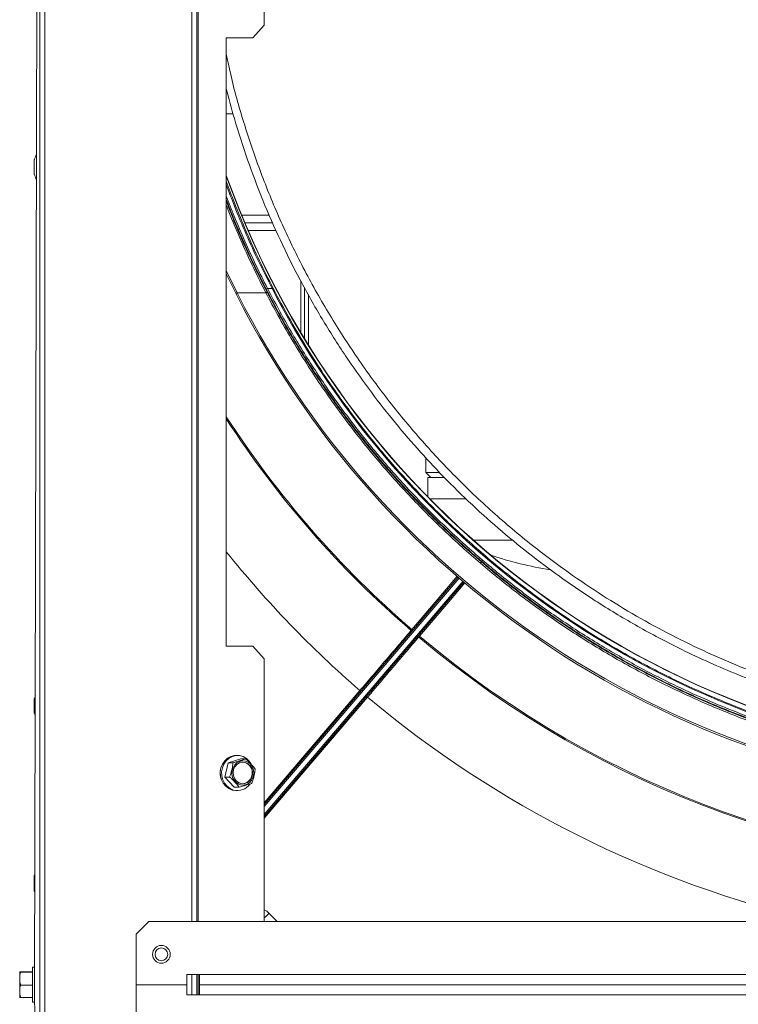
# Model space of a CAD drawing. Header units: millimetres. Extents: x -4829 to 407110, y -34854 to 354616.
# Tile 32 of 75: x 24583 to 24866, y -22647 to -22259. Entities that reach past the tile are written whole.
import ezdxf

# ---------------------------------------------------------------- set-up
doc = ezdxf.new("R2010")
doc.units = ezdxf.units.MM
doc.header["$LTSCALE"] = 15

# ---------------------------------------------------------------- blocks, each defined once
blk = doc.blocks.new('A$Cf38c0126')
at = {"linetype": 'Continuous', "lineweight": 5}
for p, q in [((18136.58, -17216.15), (18136.58, -15472.53)), ((18138.58, -15472.53), (18138.58, -17216.15)), ((18136.58, -15505.97), (18134.58, -16344.34)), ((18196.46, -15509.46), (18196.46, -16319.39)), ((18198.46, -15509.46), (18198.46, -16319.39)), ((18199.04, -16319.39), (18199.04, -15509.46)), ((18225.02, -15876.75), (18225.02, -15966.58)), ((18220.5, -15971.57), (18225.02, -15966.58)), ((18220.5, -15971.57), (18210.05, -15971.57)), ((18210.05, -15971.57), (18210.05, -16211.1)), ((18210.05, -16001.51), (18212.73, -16001.51)), ((18134.44, -16019.72), (18134.44, -16025.21)), ((18134.46, -16019.57), (18134.46, -16025.36)), ((18216.09, -16041.43), (18227.04, -16041.43)), ((18217.35, -16044.42), (18228.34, -16044.42)), ((18218.64, -16047.42), (18229.65, -16047.42)), ((18210.05, -16063.24), (18214.32, -16072.02)), ((18213.88, -16072.42), (18210.05, -16064.54)), ((18239.38, -16087.62), (18239.38, -16067.35)), ((18214.32, -16072.02), (18225.65, -16072.02)), ((18226.3, -16070.31), (18228.08, -16070.31)), ((18240.88, -16070), (18240.88, -16090.09)), ((18242.38, -16072.65), (18242.38, -16092.51)), ((18288.64, -16136.86), (18288.64, -16142.73)), ((18288.64, -16142.73), (18290.63, -16144.73)), ((18288.64, -16142.73), (18294.07, -16142.73)), ((18289.43, -16144.73), (18289.43, -16152.32)), ((18295.99, -16144.73), (18289.43, -16144.73)), ((18304.43, -16153.13), (18290.24, -16153.13)), ((18322.77, -16169.36), (18307.38, -16169.36)), ((18307.82, -16175.55), (18306.93, -16174.74)), ((18225.02, -16273.44), (18301.32, -16183.94)), ((18301.7, -16184.26), (18225.02, -16274.2)), ((18225.02, -16277.28), (18303.22, -16185.56)), ((18303.6, -16185.88), (18225.02, -16278.05)), ((18210.05, -16211.1), (18220.5, -16211.1)), ((18225.02, -16216.09), (18220.5, -16211.1)), ((18225.02, -16216.09), (18225.02, -16319.39)), ((18225.02, -16272.69), (18262.64, -16228.56)), ((18134.44, -16231.81), (18134.44, -16237.3)), ((18134.46, -16231.66), (18134.46, -16237.45)), ((18265.66, -16231.13), (18225.02, -16278.8)), ((18214.48, -16254.09), (18213.94, -16254.09)), ((18210.75, -16256.98), (18209.46, -16262.57)), ((18215.77, -16255.42), (18210.75, -16256.98)), ((18212.64, -16256.98), (18210.75, -16256.98)), ((18217.67, -16255.42), (18215.77, -16255.42)), ((18217.33, -16256.89), (18216.49, -16256.76)), ((18209.46, -16262.57), (18213.2, -16266.59)), ((18211.36, -16262.57), (18209.46, -16262.57)), ((18215.09, -16266.59), (18213.2, -16266.59)), ((18213.94, -16267.92), (18214.48, -16267.92)), ((18134.44, -16301.68), (18134.44, -16307.17)), ((18134.46, -16301.52), (18134.46, -16307.32)), ((18226.87, -16316.19), (18230.07, -16319.39)), ((18179.5, -16319.39), (18174.51, -16324.38)), ((18898.1, -16319.39), (18179.5, -16319.39)), ((18174.51, -16324.38), (18174.51, -16344.34)), ((18129.19, -16339.26), (18133.69, -16339.26)), ((18129.19, -16339.45), (18133.69, -16339.45)), ((18134.6, -16337.43), (18133.69, -16337.43)), ((18133.69, -16337.43), (18133.69, -16344.56)), ((18128.7, -16349.11), (18128.7, -16339.58)), ((18199.46, -16340.35), (18194.47, -16340.35)), ((18194.47, -16344.34), (18194.47, -16340.35)), ((18196.46, -16340.35), (18196.46, -16348.34)), ((18198.46, -16340.35), (18198.46, -16348.34)), ((18199.04, -16348.34), (18199.04, -16340.35)), ((18199.46, -16340.35), (18878.14, -16340.35)), ((18199.46, -16344.34), (18199.46, -16340.35)), ((18129.19, -16344.53), (18133.69, -16344.53)), ((18133.69, -16344.56), (18133.69, -16351.26)), ((18134.58, -16344.34), (18136.58, -17182.72)), ((18174.51, -16344.34), (18194.47, -16344.34)), ((18174.51, -16344.34), (18174.51, -16364.3)), ((18194.47, -16348.34), (18194.47, -16344.34)), ((18199.46, -16344.34), (18878.14, -16344.34)), ((18199.46, -16348.34), (18199.46, -16344.34)), ((18129.19, -16349.42), (18133.69, -16349.42)), ((18194.47, -16348.34), (18199.46, -16348.34)), ((18878.14, -16348.34), (18199.46, -16348.34)), ((18133.69, -16351.26), (18134.6, -16351.26))]:
    blk.add_line(p, q, dxfattribs=at)
at = {"linetype": 'Continuous', "lineweight": 5, "flags": 128}
for points in [[(18214.32, -16072.02), (18214.23, -16072.07), (18214.13, -16072.12), (18214.05, -16072.18), (18213.98, -16072.23), (18213.93, -16072.29), (18213.89, -16072.34), (18213.87, -16072.38), (18213.88, -16072.42)], [(18228.08, -16070.31), (18228.16, -16070.28), (18228.23, -16070.25), (18228.3, -16070.23), (18228.37, -16070.22), (18228.42, -16070.22), (18228.47, -16070.22), (18228.5, -16070.23), (18228.52, -16070.25)], [(18310.89, -16177.33), (18310.51, -16177.77), (18310.14, -16178.21)], [(18283.13, -16204.51), (18283.78, -16203.75), (18286.37, -16200.71), (18296.73, -16188.56), (18301.01, -16183.53)], [(18303.99, -16186.2), (18297.68, -16193.59), (18286.17, -16207.1)], [(18212.39, -16267.71), (18211.03, -16267.13), (18209.83, -16266.23), (18208.85, -16265.04), (18208.14, -16263.64), (18207.75, -16262.09), (18207.69, -16260.49), (18207.96, -16258.91), (18208.56, -16257.45), (18209.45, -16256.18), (18210.58, -16255.16), (18211.89, -16254.47), (18213.31, -16254.12), (18213.94, -16254.09)], [(18212.94, -16267.71), (18211.58, -16267.13), (18210.38, -16266.23), (18209.4, -16265.04), (18208.69, -16263.64), (18208.29, -16262.09), (18208.23, -16260.49), (18208.51, -16258.91), (18209.11, -16257.45), (18210, -16256.18), (18211.13, -16255.16), (18212.44, -16254.47), (18213.86, -16254.12), (18215.32, -16254.15), (18216.73, -16254.54), (18218.02, -16255.29), (18219.11, -16256.34), (18219.83, -16257.4)], [(18217.66, -16256.39), (18216.49, -16256.24), (18215.33, -16256.45), (18214.26, -16256.99), (18213.37, -16257.84), (18212.71, -16258.91), (18212.35, -16260.15), (18212.29, -16261.44), (18212.56, -16262.71), (18213.13, -16263.84), (18213.95, -16264.77), (18214.97, -16265.42), (18216.11, -16265.74), (18217.28, -16265.71), (18218.41, -16265.33), (18219.4, -16264.63), (18220.18, -16263.66), (18220.7, -16262.49), (18220.91, -16261.22), (18220.8, -16259.92), (18220.38, -16258.71), (18219.68, -16257.67), (18218.75, -16256.88), (18217.66, -16256.39)], [(18217.54, -16256.89), (18216.4, -16256.77), (18215.28, -16257.02), (18214.27, -16257.62), (18213.47, -16258.53), (18212.95, -16259.65), (18212.75, -16260.9), (18212.89, -16262.15), (18213.36, -16263.31), (18214.12, -16264.25), (18215.1, -16264.91), (18216.21, -16265.23), (18217.36, -16265.16), (18218.43, -16264.73), (18219.35, -16263.97), (18220.02, -16262.94), (18220.38, -16261.74), (18220.41, -16260.48), (18220.1, -16259.26), (18219.48, -16258.2), (18218.6, -16257.38), (18217.54, -16256.89)], [(18213.94, -16267.92), (18213.83, -16267.92), (18212.39, -16267.71)], [(18134.69, -16300.88), (18134.64, -16301.02), (18134.46, -16301.52)], [(18134.46, -16307.32), (18134.64, -16307.82), (18134.67, -16307.91)]]:
    blk.add_lwpolyline(points, dxfattribs=at)
at = {"linetype": 'Continuous', "lineweight": 5}
for radius in [3.49, 2.5]:
    blk.add_circle((18184.49, -16332.37), radius, dxfattribs=at)
for centre, radius, start, end in [((18146.82, -16023.54), 12.97, 151.9744, 162.1791), ((18134.94, -16019.72), 0.499, 162.1791, 180), ((18134.94, -16025.21), 0.499, 180, 197.8209), ((18146.82, -16021.39), 12.97, 197.8209, 207.8009), ((18538.8, -15907.69), 349.32, 199.7612, 340.2388), ((18538.8, -15907.69), 349.42, 199.8067, 340.1933), ((18538.8, -15907.52), 363.79, 206.8839, 333.1161), ((18225.48, -16071.38), 0.664, 284.7204, 337.8598), ((18226.47, -16070.95), 0.662, 104.5257, 157.8397), ((18538.8, -15907.69), 364.29, 206.8839, 333.1161), ((18538.8, -15907.69), 391.75, 212.9457, 229.2592), ((18538.8, -15907.69), 392.24, 213.056, 229.2599), ((18359.15, -16043.23), 139.43, 251.1736, 261.137), ((18282.49, -16205.26), 0.499, 319.5511, 49.2599), ((18278.58, -16210.04), 7.16, 46.5561, 50.5477), ((18285.53, -16207.85), 0.499, 49.8424, 139.5511), ((18281.46, -16212.43), 7.12, 48.5422, 52.5611), ((18538.8, -15907.69), 392.24, 229.8424, 310.1576), ((18538.8, -15907.69), 391.75, 229.8431, 310.1569), ((18146.82, -16235.63), 12.97, 157.1986, 162.1791), ((18259.81, -16232.06), 4.51, 44.9029, 51.0572), ((18262.61, -16234.53), 4.57, 48.0435, 54.1696), ((18134.94, -16231.81), 0.499, 162.1791, 180), ((18134.94, -16237.3), 0.499, 180, 197.8209), ((18146.82, -16233.48), 12.97, 197.8209, 202.5871), ((18216.03, -16260.98), 4.29, 276.1733, 72.3014), ((18214.42, -16261), 6.81, 156.627, 203.373), ((18214.47, -16261.96), 5.95, 255.0608, 325.005), ((18134.94, -16301.68), 0.499, 162.1791, 180), ((18134.94, -16307.17), 0.499, 180, 197.8209), ((18140.13, -16229.4), 122.71, 313.7758, 314.9866), ((18129.99, -16339.6), 1.3, 168.6813, 178.9033), ((18129.99, -16349.08), 1.3, 181.0967, 191.3193)]:
    blk.add_arc(centre, radius, start, end, dxfattribs=at)
for centre, major_axis, ratio, start_param, end_param in [((18538.8, -15909.74), (0, 349.77), 0.99998, 2.047766, 4.235419), ((18541.44, -15907.69), (-425.07, 0), 1, 0.676751, 0.85545), ((18538.8, -15905.44), (0, 425.07), 1, 2.443729, 2.91238), ((18221.93, -16321.14), (1.83, 6.76), 0.998003, 5.762849, 6.090691)]:
    blk.add_ellipse(centre, major_axis=major_axis, ratio=ratio, start_param=start_param, end_param=end_param, dxfattribs=at)
for points, knots in [([(18210.05, -15978.05), (18210.69, -15981.12), (18212.65, -15990.48), (18217.14, -16006.07), (18223.47, -16024.7), (18230.99, -16043.06), (18239.61, -16061.06), (18249.32, -16078.61), (18260.08, -16095.61), (18271.86, -16111.98), (18284.6, -16127.64), (18298.27, -16142.53), (18312.9, -16156.66), (18328.5, -16170.01), (18343.66, -16181.45), (18358.09, -16191.16), (18371.53, -16199.32), (18385.4, -16206.86), (18399.67, -16213.76), (18414.27, -16220), (18429.12, -16225.7), (18444.3, -16230.83), (18454.68, -16233.43), (18459.88, -16234.73)], [0, 0, 0, 0, 0.026411, 0.080688, 0.134859, 0.189098, 0.243327, 0.297463, 0.35168, 0.405713, 0.459401, 0.512929, 0.566485, 0.620265, 0.674444, 0.715078, 0.755667, 0.796314, 0.83703, 0.877678, 0.918326, 0.959107, 1, 1, 1, 1]), ([(18458.63, -16237.43), (18454.74, -16236.44), (18446.95, -16234.46), (18435.42, -16230.97), (18424.05, -16227.12), (18412.85, -16222.87), (18401.71, -16218.18), (18391.57, -16213.49), (18382.36, -16208.87), (18374.2, -16204.49), (18366.15, -16199.88), (18358.27, -16195.07), (18350.44, -16190.01), (18341.14, -16183.61), (18330.44, -16175.68), (18318.49, -16165.94), (18306.76, -16155.47), (18295.65, -16144.57), (18285.17, -16133.3), (18275.33, -16121.73), (18265.89, -16109.57), (18256.61, -16096.4), (18247.58, -16082.17), (18239, -16066.98), (18231.23, -16051.41), (18224.34, -16035.63), (18218.32, -16019.62), (18213.51, -16004.89), (18211.07, -15995.46), (18210.05, -15991.49)], [0, 0, 0, 0, 0.03157, 0.063291, 0.094721, 0.126133, 0.158024, 0.190377, 0.214673, 0.239786, 0.264046, 0.288621, 0.313504, 0.338697, 0.37924, 0.420773, 0.463301, 0.506835, 0.547675, 0.589231, 0.631509, 0.674513, 0.722522, 0.771449, 0.819974, 0.868172, 0.916253, 0.964722, 1, 1, 1, 1]), ([(18210.05, -16027.98), (18211.1, -16030.86), (18213.6, -16037.68), (18217.98, -16048.16), (18223.05, -16059.42), (18226.7, -16066.64), (18228.52, -16070.25)], [0, 0, 0, 0, 0.195824, 0.463781, 0.732002, 1, 1, 1, 1]), ([(18228.08, -16070.31), (18226.32, -16066.83), (18222.79, -16059.87), (18217.86, -16049.02), (18213.57, -16038.86), (18211.11, -16032.2), (18210.05, -16029.35)], [0, 0, 0, 0, 0.2664387, 0.533083, 0.7994849, 1, 1, 1, 1]), ([(18210.05, -16033.88), (18211.08, -16036.55), (18213.4, -16042.55), (18217.31, -16051.65), (18221.68, -16061.15), (18224.77, -16067.27), (18226.3, -16070.31)], [0, 0, 0, 0, 0.211852, 0.475651, 0.739458, 1, 1, 1, 1]), ([(18225.86, -16070.71), (18224.32, -16067.65), (18221.24, -16061.54), (18216.9, -16052.07), (18213.14, -16043.34), (18210.96, -16037.68), (18210.05, -16035.32)], [0, 0, 0, 0, 0.268999, 0.538372, 0.807737, 1, 1, 1, 1]), ([(18220.01, -16059.22), (18219.98, -16059.16), (18218.09, -16055.32), (18214.72, -16047.59), (18211.59, -16039.75), (18210.05, -16035.91)], [0, 0, 0, 0, 0.008366, 0.514381, 1, 1, 1, 1]), ([(18210.05, -16035.93), (18210.88, -16038.08), (18213, -16043.56), (18216.75, -16052.26), (18221.24, -16062.05), (18224.48, -16068.43), (18226.09, -16071.63)], [0, 0, 0, 0, 0.173416, 0.442608, 0.720936, 1, 1, 1, 1]), ([(18225.65, -16072.02), (18224.03, -16068.82), (18220.79, -16062.42), (18216.31, -16052.62), (18212.71, -16044.27), (18210.74, -16039.18), (18210.05, -16037.38)], [0, 0, 0, 0, 0.287565, 0.575875, 0.850852, 1, 1, 1, 1]), ([(18851.95, -16072.02), (18849.85, -16075.98), (18845.65, -16083.89), (18838.77, -16095.45), (18831.49, -16106.76), (18822.98, -16118.92), (18813.08, -16131.81), (18801.61, -16145.29), (18789.45, -16158.22), (18776.61, -16170.55), (18763.11, -16182.26), (18749, -16193.3), (18734.3, -16203.65), (18719.04, -16213.26), (18704.59, -16221.36), (18691.12, -16228.13), (18677.38, -16234.39), (18661.91, -16240.61), (18644.65, -16246.54), (18627.07, -16251.57), (18609.23, -16255.69), (18591.17, -16258.88), (18572.95, -16261.14), (18554.63, -16262.44), (18536.25, -16262.79), (18517.86, -16262.18), (18499.52, -16260.6), (18481.27, -16258.07), (18464.62, -16254.87), (18449.57, -16251.25), (18434.55, -16247), (18418.27, -16241.57), (18400.88, -16234.71), (18383.78, -16226.91), (18367.03, -16218.15), (18350.69, -16208.45), (18334.79, -16197.82), (18319.4, -16186.26), (18304.57, -16173.8), (18290.37, -16160.48), (18276.88, -16146.33), (18264.13, -16131.38), (18252.05, -16115.51), (18240.76, -16098.74), (18232.01, -16084.06), (18227.24, -16075.03), (18225.65, -16072.02)], [0, 0, 0, 0, 0.017944, 0.035888, 0.053733, 0.071578, 0.094906, 0.118247, 0.141574, 0.164901, 0.188243, 0.211569, 0.234901, 0.258249, 0.28158, 0.299029, 0.316479, 0.339817, 0.363172, 0.386509, 0.40985, 0.433208, 0.456548, 0.479889, 0.503248, 0.52659, 0.550015, 0.573459, 0.596884, 0.614795, 0.632706, 0.65666, 0.680633, 0.704588, 0.729132, 0.753694, 0.778238, 0.803505, 0.828792, 0.85406, 0.879957, 0.905874, 0.931772, 0.959073, 0.986375, 1, 1, 1, 1]), ([(18851.74, -16070.71), (18850.16, -16073.72), (18845.41, -16082.78), (18836.68, -16097.5), (18825.42, -16114.3), (18813.39, -16130.18), (18800.7, -16145.13), (18787.26, -16159.29), (18773.11, -16172.62), (18758.34, -16185.09), (18743, -16196.66), (18727.15, -16207.3), (18710.86, -16217.02), (18694.16, -16225.79), (18677.1, -16233.62), (18659.75, -16240.49), (18643.52, -16245.95), (18628.54, -16250.22), (18613.52, -16253.87), (18596.9, -16257.09), (18578.7, -16259.65), (18560.39, -16261.26), (18542.04, -16261.91), (18523.7, -16261.6), (18505.41, -16260.34), (18487.23, -16258.12), (18469.2, -16254.97), (18451.38, -16250.89), (18433.83, -16245.9), (18416.59, -16240.02), (18401.14, -16233.84), (18387.41, -16227.62), (18373.95, -16220.89), (18359.51, -16212.83), (18344.27, -16203.27), (18329.57, -16192.98), (18315.46, -16181.98), (18301.98, -16170.32), (18289.07, -16157.98), (18276.79, -16144.97), (18265.17, -16131.32), (18254.2, -16117.05), (18243.95, -16102.15), (18234.37, -16086.69), (18228.7, -16076.03), (18225.86, -16070.71)], [0, 0, 0, 0, 0.013637, 0.040964, 0.06829, 0.094132, 0.119992, 0.145832, 0.171048, 0.196282, 0.221496, 0.245988, 0.270499, 0.29499, 0.318893, 0.342814, 0.366716, 0.384588, 0.40246, 0.425831, 0.449221, 0.472592, 0.495877, 0.51918, 0.542465, 0.565748, 0.58905, 0.612334, 0.635614, 0.658912, 0.682193, 0.6996, 0.717007, 0.74028, 0.76357, 0.786844, 0.810112, 0.833396, 0.856665, 0.880274, 0.903899, 0.927509, 0.951667, 0.975841, 1, 1, 1, 1]), ([(18226.09, -16071.63), (18227.68, -16074.63), (18232.45, -16083.65), (18241.18, -16098.31), (18252.46, -16115.06), (18264.52, -16130.9), (18277.25, -16145.83), (18290.73, -16159.96), (18304.9, -16173.26), (18319.71, -16185.71), (18335.08, -16197.25), (18350.96, -16207.86), (18367.27, -16217.55), (18384, -16226.29), (18401.08, -16234.09), (18418.45, -16240.93), (18434.7, -16246.36), (18449.69, -16250.6), (18464.73, -16254.21), (18481.36, -16257.41), (18499.58, -16259.93), (18517.89, -16261.51), (18536.26, -16262.12), (18554.6, -16261.77), (18572.9, -16260.47), (18591.09, -16258.22), (18609.13, -16255.03), (18626.95, -16250.92), (18644.5, -16245.89), (18661.73, -16239.97), (18677.18, -16233.76), (18690.91, -16227.51), (18704.35, -16220.75), (18718.78, -16212.66), (18734.02, -16203.06), (18748.7, -16192.74), (18762.79, -16181.71), (18776.26, -16170.02), (18789.09, -16157.7), (18801.24, -16144.8), (18812.69, -16131.34), (18822.58, -16118.46), (18831.07, -16106.32), (18838.34, -16095.03), (18845.21, -16083.48), (18849.41, -16075.58), (18851.51, -16071.63)], [0, 0, 0, 0, 0.0136261, 0.04093, 0.0682334, 0.0941325, 0.1200506, 0.1459487, 0.1712172, 0.1965048, 0.2217724, 0.2463162, 0.2708784, 0.2954214, 0.3193757, 0.3433482, 0.3673019, 0.3852116, 0.4031213, 0.4265457, 0.449988, 0.4734121, 0.4967519, 0.5201097, 0.5434495, 0.5667884, 0.5901452, 0.6134844, 0.6368209, 0.6601749, 0.6835119, 0.700961, 0.7184102, 0.7417412, 0.7650886, 0.7884203, 0.8117472, 0.8350896, 0.8584172, 0.8817451, 0.9050876, 0.9284162, 0.9462626, 0.9641091, 0.9820545, 1, 1, 1, 1]), ([(18226.3, -16070.31), (18229.14, -16075.63), (18234.81, -16086.28), (18244.37, -16101.71), (18254.61, -16116.59), (18265.56, -16130.85), (18277.17, -16144.47), (18289.43, -16157.46), (18302.32, -16169.79), (18315.79, -16181.43), (18329.87, -16192.41), (18344.55, -16202.69), (18359.77, -16212.23), (18374.19, -16220.28), (18387.62, -16227), (18401.33, -16233.22), (18416.77, -16239.39), (18433.98, -16245.26), (18451.5, -16250.24), (18469.3, -16254.31), (18487.3, -16257.46), (18505.46, -16259.67), (18523.73, -16260.93), (18542.04, -16261.24), (18560.36, -16260.6), (18578.64, -16258.99), (18596.82, -16256.43), (18613.41, -16253.21), (18628.41, -16249.57), (18643.36, -16245.31), (18659.58, -16239.86), (18676.9, -16232.99), (18693.93, -16225.18), (18710.61, -16216.41), (18726.88, -16206.71), (18742.7, -16196.08), (18758.02, -16184.53), (18772.78, -16172.08), (18786.9, -16158.77), (18800.32, -16144.64), (18813, -16129.7), (18825.01, -16113.85), (18836.26, -16097.07), (18844.97, -16082.37), (18849.72, -16073.33), (18851.3, -16070.31)], [0, 0, 0, 0, 0.024161, 0.048336, 0.072496, 0.096108, 0.119734, 0.143344, 0.166614, 0.189898, 0.213166, 0.23644, 0.25973, 0.283003, 0.30041, 0.317816, 0.341096, 0.364393, 0.387673, 0.410955, 0.434256, 0.457538, 0.480821, 0.504123, 0.527406, 0.550776, 0.574164, 0.597535, 0.615406, 0.633276, 0.657178, 0.681098, 0.705, 0.729491, 0.754001, 0.778493, 0.803708, 0.828943, 0.854159, 0.88, 0.905862, 0.931704, 0.959033, 0.986362, 1, 1, 1, 1]), ([(18228.52, -16070.25), (18228.67, -16070.53), (18229.39, -16071.94), (18232.5, -16077.82), (18238.94, -16089.28), (18248.94, -16105.11), (18260.9, -16121.79), (18273.62, -16137.51), (18287.04, -16152.24), (18301.08, -16166), (18315.93, -16179.02), (18331.54, -16191.23), (18347.84, -16202.56), (18364.71, -16212.92), (18382.15, -16222.27), (18400.09, -16230.62), (18418.56, -16237.98), (18437.45, -16244.31), (18456.67, -16249.57), (18475.81, -16253.64), (18494.83, -16256.56), (18513.67, -16258.41), (18532.62, -16259.25), (18551.59, -16259.08), (18570.49, -16257.9), (18589.1, -16255.71), (18607.39, -16252.53), (18625.35, -16248.42), (18643.06, -16243.38), (18660.46, -16237.45), (18677.46, -16230.64), (18694.1, -16222.93), (18710.34, -16214.32), (18726.17, -16204.83), (18741.45, -16194.54), (18756.13, -16183.5), (18770.15, -16171.76), (18783.6, -16159.25), (18796.43, -16145.96), (18808.62, -16131.9), (18820.03, -16117.25), (18830.61, -16102.06), (18840.41, -16086.42), (18846.19, -16075.64), (18849.08, -16070.25)], [0, 0, 0, 0, 0.00128, 0.006401, 0.02689, 0.054326, 0.081784, 0.109219, 0.135151, 0.161168, 0.187225, 0.213279, 0.239287, 0.265213, 0.290807, 0.316493, 0.342223, 0.36795, 0.39363, 0.41922, 0.443436, 0.467732, 0.492068, 0.516405, 0.5407, 0.564915, 0.588548, 0.612252, 0.635993, 0.659736, 0.683444, 0.707079, 0.731093, 0.755175, 0.779293, 0.803414, 0.827502, 0.85152, 0.876209, 0.900964, 0.925754, 0.950546, 0.975307, 1, 1, 1, 1]), ([(18262.64, -16228.56), (18264.39, -16226.51), (18267.88, -16222.42), (18273.02, -16216.39), (18278.04, -16210.5), (18281.19, -16206.8), (18282.77, -16204.95)], [0, 0, 0, 0, 0.249801, 0.500399, 0.750199, 1, 1, 1, 1]), ([(18285.79, -16207.52), (18284.21, -16209.37), (18282.14, -16211.8), (18278.93, -16215.57), (18276.27, -16218.68), (18272.9, -16222.64), (18269.36, -16226.8), (18266.89, -16229.69), (18265.66, -16231.13)], [0, 0, 0, 0, 0.249734, 0.328931, 0.487811, 0.64669, 0.823344, 1, 1, 1, 1]), ([(18282.81, -16204.88), (18282.82, -16204.88), (18282.82, -16204.88), (18282.86, -16204.83), (18282.93, -16204.75), (18283.02, -16204.63), (18283.09, -16204.55), (18283.13, -16204.51)], [0, 0, 0, 0, 0.131558, 0.34869, 0.565785, 0.782897, 1, 1, 1, 1]), ([(18286.17, -16207.1), (18286.13, -16207.14), (18286.06, -16207.22), (18285.96, -16207.34), (18285.89, -16207.42), (18285.85, -16207.46), (18285.85, -16207.47), (18285.85, -16207.47)], [0, 0, 0, 0, 0.217122, 0.43421, 0.651302, 0.868445, 1, 1, 1, 1]), ([(18211.36, -16262.57), (18211.4, -16262.46), (18211.6, -16262.05), (18211.89, -16261.09), (18212.25, -16259.56), (18212.58, -16258.14), (18212.65, -16257.22), (18212.65, -16257.01), (18212.64, -16256.98)], [0, 0, 0, 0, 0.061553, 0.243709, 0.500213, 0.869726, 0.981543, 1, 1, 1, 1]), ([(18212.64, -16256.98), (18212.86, -16256.93), (18213.48, -16256.77), (18214.47, -16256.48), (18215.67, -16256.1), (18216.86, -16255.74), (18217.44, -16255.51), (18217.67, -16255.42)], [0, 0, 0, 0, 0.1113335, 0.325263, 0.5408804, 0.820925, 1, 1, 1, 1]), ([(18217.67, -16255.42), (18217.84, -16255.56), (18218.33, -16255.96), (18219.08, -16256.72), (18219.97, -16257.68), (18220.86, -16258.63), (18221.26, -16259.21), (18221.41, -16259.44)], [0, 0, 0, 0, 0.111333, 0.325263, 0.540879, 0.820929, 1, 1, 1, 1]), ([(18221.41, -16259.44), (18221.41, -16259.55), (18221.41, -16259.95), (18221.26, -16260.92), (18220.92, -16262.44), (18220.59, -16263.87), (18220.24, -16264.79), (18220.14, -16265), (18220.12, -16265.03)], [0, 0, 0, 0, 0.061551, 0.243706, 0.500214, 0.86973, 0.98155, 1, 1, 1, 1]), ([(18215.09, -16266.59), (18215.01, -16266.45), (18214.75, -16266.05), (18214.09, -16265.29), (18213.19, -16264.33), (18212.32, -16263.38), (18211.63, -16262.79), (18211.36, -16262.57)], [0, 0, 0, 0, 0.111328, 0.32526, 0.540881, 0.820927, 1, 1, 1, 1]), ([(18220.12, -16265.03), (18219.99, -16265.08), (18219.6, -16265.24), (18218.71, -16265.53), (18217.49, -16265.91), (18216.32, -16266.27), (18215.44, -16266.5), (18215.09, -16266.59)], [0, 0, 0, 0, 0.11134, 0.325267, 0.540883, 0.82093, 1, 1, 1, 1]), ([(18129.19, -16339.26), (18129.14, -16339.27), (18128.9, -16339.28), (18128.74, -16339.31), (18128.71, -16339.36), (18128.72, -16339.41), (18129.04, -16339.44), (18129.18, -16339.45), (18129.19, -16339.45)], [0, 0, 0, 0, 0.061546, 0.243711, 0.500206, 0.86972, 0.981546, 1, 1, 1, 1]), ([(18129.19, -16339.45), (18129.1, -16339.62), (18128.82, -16340.13), (18128.71, -16341.08), (18128.73, -16342.3), (18128.71, -16343.5), (18129.06, -16344.24), (18129.19, -16344.53)], [0, 0, 0, 0, 0.111329, 0.325265, 0.540881, 0.820934, 1, 1, 1, 1]), ([(18129.19, -16344.53), (18129.1, -16344.69), (18128.82, -16345.19), (18128.71, -16346.1), (18128.73, -16347.28), (18128.71, -16348.43), (18129.06, -16349.14), (18129.19, -16349.42)], [0, 0, 0, 0, 0.111332, 0.325257, 0.540876, 0.820931, 1, 1, 1, 1]), ([(18129.19, -16349.42), (18129.14, -16349.42), (18128.9, -16349.41), (18128.74, -16349.38), (18128.73, -16349.35), (18128.73, -16349.34)], [0, 0, 0, 0, 0.130075, 0.515072, 1, 1, 1, 1])]:
    blk.add_open_spline(points, degree=3, knots=knots, dxfattribs=at)

msp = doc.modelspace()

# ---------------------------------------------------------------- block references
at = {"ltscale": 2}
msp.add_blockref('A$Cf38c0126', (6454.26, -6294.9), dxfattribs=at)

doc.saveas('drawing.dxf')
